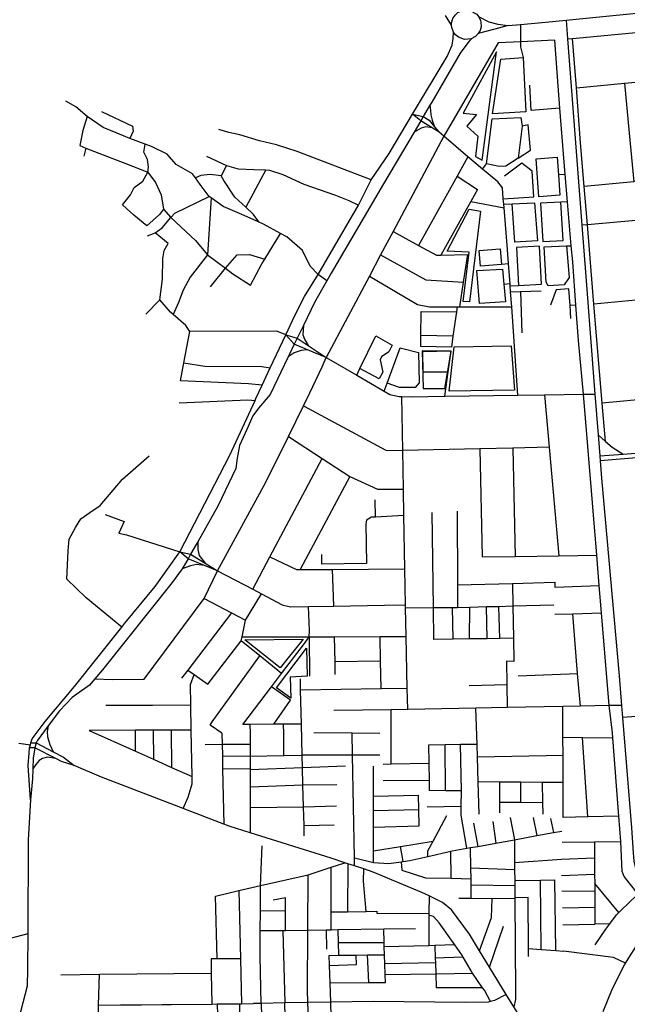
# Model space of a CAD drawing. Header units: millimetres. Extents: x 664923 to 767831, y 3118803 to 3207600.
# Tile 83 of 256: x 723628 to 724727, y 3144814 to 3146595. Entities that reach past the tile are written whole.
import ezdxf

# ---------------------------------------------------------------- set-up
doc = ezdxf.new("R2010")
doc.units = ezdxf.units.MM
for name, color, linetype in [('buildings', 5, 'Continuous'), ('parks', 8, 'Continuous'), ('roads_2', 2, 'Continuous'), ('roads_3', 3, 'Continuous')]:
    doc.layers.add(name, color=color, linetype=linetype)

msp = doc.modelspace()

# ---------------------------------------------------------------- linework, layer by layer
at = {"layer": 'buildings'}
msp.add_lwpolyline([(724357.64, 3145928.09), (724397.07, 3145927.8), (724408.36, 3145995.48), (724355.81, 3145996.05), (724357.64, 3145928.09)], close=True, dxfattribs=at)
at = {"layer": 'parks'}
for points in [[(724464.89, 3146341.26), (724490.93, 3146537.05), (724430.39, 3146425.83), (724454.62, 3146423.41), (724436.84, 3146402.48), (724456.71, 3146384.39), (724452.38, 3146347.95), (724464.89, 3146341.26)], [(724401.42, 3146176.69), (724440.98, 3146252.49), (724461.95, 3146248.65), (724442.04, 3146084.91), (724430.43, 3146085.08), (724441.3, 3146174.56), (724401.42, 3146176.69)], [(724414.2, 3146003.16), (724517.06, 3146004.93), (724523.23, 3145925.01), (724404.9, 3145923.13), (724414.2, 3146003.16)], [(724034.84, 3145472.93), (724140.82, 3145473.99), (724098.85, 3145422.58), (724034.84, 3145472.93)], [(724092.68, 3145386.27), (724146.85, 3145457.78), (724147.66, 3145407.59), (724117.06, 3145405.38), (724118.06, 3145367.43), (724092.68, 3145386.27)]]:
    msp.add_lwpolyline(points, close=True, dxfattribs=at)
at = {"layer": 'roads_2'}
for points in [[(724511.86, 3146584.64), (724534.13, 3146586.69), (724579.52, 3146590.87), (724616.52, 3146594.59), (724986.08, 3146631.68), (725169.07, 3146647.47), (725347.04, 3146662.84), (725419.67, 3146669.11), (725725.1, 3146695.49)], [(724429.6, 3146612.01), (724441.19, 3146612.27), (724454.75, 3146605.16), (724458.19, 3146601.09), (724461.57, 3146594.24), (724462.45, 3146590.69), (724462.64, 3146582.61), (724460.83, 3146575.81), (724457.54, 3146570.04), (724452.38, 3146564.82), (724444.76, 3146560.72), (724433, 3146559.41), (724421.61, 3146563.38), (724416.25, 3146567.8), (724412.69, 3146572.59), (724409.5, 3146581.22), (724409.39, 3146585.07), (724409.28, 3146589.45), (724411.77, 3146597.71), (724415.59, 3146603.49), (724420.77, 3146608.1), (724429.6, 3146612.01)], [(724458.19, 3146601.09), (724476.48, 3146591.66), (724492.76, 3146586.99), (724511.86, 3146584.64)], [(724616.52, 3146594.59), (724619.15, 3146560.55), (724645.22, 3146223.27), (724652.41, 3146130.25), (724668.92, 3145917.74), (724674.65, 3145843.93), (724677.6, 3145805.9), (724678.27, 3145797.23), (724680.72, 3145765.82), (724712.5, 3145407.7), (724716.91, 3145354.4), (724718.74, 3145332.27), (724735.26, 3145132.83), (724738.14, 3145087.68), (724739.12, 3145072.29), (724743.5, 3145054.48), (724766.46, 3145029.87), (724781.49, 3145015.21), (724792.12, 3145004.86), (724804.9, 3144991.3)], [(723646.97, 3145183.42), (723643.15, 3145245.64), (723644.41, 3145268.27), (723645.35, 3145277.59), (723646.88, 3145283.3), (723647.74, 3145286.55), (723650.14, 3145293.76), (723673.65, 3145325.44), (723726.56, 3145388.74), (723812.33, 3145496.1), (723817.8, 3145502.95), (723872.66, 3145569.29), (723917.23, 3145632.42), (724007.75, 3145807.09), (724053.73, 3145906.32), (724055.24, 3145909.58), (724066.44, 3145933.67), (724081.19, 3145965.37), (724109.02, 3146025.22), (724125.31, 3146060.27), (724143.11, 3146094.27), (724167.62, 3146134.47), (724189.45, 3146171.74), (724241.05, 3146259.51), (724263.83, 3146305.21), (724296.21, 3146353.36), (724338.8, 3146424.34), (724401.27, 3146528.44), (724410.14, 3146548.98), (724411.91, 3146561.12), (724412.69, 3146572.59)], [(724511.86, 3146584.64), (724487.35, 3146577.91), (724457.54, 3146570.04)], [(724444.76, 3146560.72), (724440.71, 3146555.78), (724424.71, 3146534.51), (724373.31, 3146446.06), (724370.15, 3146440.7), (724357.86, 3146419.83), (724353.55, 3146412.5), (724341.46, 3146391.98), (724286.17, 3146298.07), (724191.58, 3146136.44), (724183.66, 3146122.58), (724161.19, 3146083.25), (724141.04, 3146041.83), (724129.96, 3146019.06), (724124.67, 3146008.16), (724115.17, 3145988.64), (724113.39, 3145984.96), (724080.66, 3145917.04), (724060.07, 3145892.46), (724049.8, 3145878.16), (724038.71, 3145853.76), (724025.69, 3145824.48), (724021.06, 3145802.02), (724019, 3145782.84), (723986.04, 3145714.68), (723949.73, 3145650.69), (723946.83, 3145645.6), (723936.89, 3145627.94), (723932.34, 3145619.86), (723921.93, 3145601.39), (723903.76, 3145577.07), (723777.49, 3145419.05), (723763.27, 3145402.3), (723753.85, 3145391.23), (723722.47, 3145368.69), (723699.42, 3145344.87), (723679.18, 3145317.72), (723658.9, 3145290.51), (723657.58, 3145286.4), (723654.93, 3145277.4), (723652.05, 3145258.73), (723651.4, 3145239.8), (723650.76, 3145221.37), (723646.97, 3145183.42)], [(724677.6, 3145805.9), (724719.86, 3145809.2), (724830.82, 3145817.86), (724863.11, 3145820.39), (724952.33, 3145827.58), (725049.59, 3145835.44), (725211.24, 3145848.5), (725308.16, 3145856.14), (725424.9, 3145865.34), (725447.16, 3145867.1), (725561.62, 3145877.07), (725677.23, 3145887.16), (725767.22, 3145895), (725812.08, 3145898.91)], [(725812.93, 3145888.67), (725768.07, 3145885.08), (725678.11, 3145877.88), (725562.27, 3145868.63), (725425.67, 3145857.7), (725308.81, 3145848.36), (725211.66, 3145840.58), (725070.56, 3145829.08), (725050.31, 3145827.42), (724862.36, 3145812.1), (724831.5, 3145809.6), (724678.27, 3145797.23)], [(723679.18, 3145317.72), (723677.23, 3145306.91), (723677.82, 3145297.54), (723681.92, 3145283.74), (723688.07, 3145270.48)], [(723725.99, 3145245.54), (723703.15, 3145253), (723692.8, 3145258.23), (723654.93, 3145277.4), (723645.35, 3145277.59)], [(723647.74, 3145286.55), (723657.58, 3145286.4), (723688.07, 3145270.48), (723706.83, 3145260.68), (723725.99, 3145245.54)], [(723692.8, 3145258.23), (723678.11, 3145260.68), (723668.72, 3145258.32), (723662.77, 3145254.67), (723656.75, 3145247.76), (723651.4, 3145239.8)], [(724557.55, 3144749.73), (724549.16, 3144765.07), (724535.36, 3144787.56), (724522.2, 3144809.01), (724508.43, 3144831.46), (724478.08, 3144880.93), (724460.17, 3144910.13), (724441.6, 3144940.4), (724409.24, 3144984.22), (724392.94, 3144997.75), (724368.5, 3145009.52), (724355.27, 3145015.89), (724267.55, 3145052.89), (724250.69, 3145058.4), (724233.57, 3145064.01), (724221.61, 3145067.92), (724216.18, 3145069.69), (724191.33, 3145077.83), (724044.97, 3145123.86), (724007, 3145135.8), (723996.85, 3145139.7), (723923.39, 3145167.93), (723775.61, 3145224.71), (723725.99, 3145245.54)], [(723646.97, 3145183.42), (723643.11, 3145111.19), (723642.17, 3144941.11), (723641.82, 3144876.83), (723641.25, 3144846.31), (723628.8, 3144799.87), (723605.92, 3144714.51), (723592.17, 3144672.69), (723572.22, 3144612.09), (723564.39, 3144587.88), (723521.37, 3144457.57), (723514.31, 3144436.8), (723464.37, 3144290.75), (723447.56, 3144262.08), (723441.04, 3144250.96), (723412.97, 3144220.65)], [(724683.94, 3144800.33), (724700.69, 3144842.02), (724722.13, 3144884.92), (724723.99, 3144887.86), (724749.84, 3144928.84)]]:
    msp.add_lwpolyline(points, dxfattribs=at)
at = {"layer": 'roads_3'}
for points in [[(724619.15, 3146560.55), (724628.41, 3146561.43), (724806.88, 3146578.3), (724835.91, 3146581.04), (724900.03, 3146586.31), (724989.23, 3146593.65), (725094.47, 3146602.31), (725171.95, 3146608.36), (725349.22, 3146622.23), (725374.58, 3146624.21), (725439.58, 3146629.03), (725682.78, 3146647.1)], [(724409.39, 3146585.07), (724398.04, 3146602.94)], [(724534.13, 3146586.69), (724533.81, 3146555.04)], [(724493.8, 3146553.13), (724395.18, 3146384.41)], [(724533.81, 3146555.04), (724534.17, 3146546.01), (724538.99, 3146526.86), (724543.57, 3146428.44), (724483.49, 3146424.8), (724498.43, 3146523.97), (724538.99, 3146526.86)], [(724596.53, 3146558.02), (724533.81, 3146555.04), (724493.8, 3146553.13)], [(724648.11, 3145917.44), (724639.31, 3146014.79), (724634.2, 3146078.47), (724628.73, 3146156.88), (724625.55, 3146186.03), (724619.13, 3146265.88), (724615.17, 3146315.24), (724605.52, 3146435.19), (724602.27, 3146475.68), (724596.53, 3146558.02)], [(724687.85, 3145832.12), (724682.03, 3145901.13), (724666.87, 3146080.41), (724655.09, 3146224.14), (724649.44, 3146293.13), (724642.97, 3146372.29), (724635.29, 3146472.09), (724628.41, 3146561.43)], [(724635.29, 3146472.09), (724722.42, 3146480.22), (724814.86, 3146488.87)], [(724605.52, 3146435.19), (724553.38, 3146431.13), (724550.96, 3146476.49)], [(724722.42, 3146480.22), (724730.91, 3146389.63), (724739.13, 3146301.9)], [(724183.66, 3146122.58), (724167.62, 3146134.47), (724153.59, 3146149.38), (724139.32, 3146177.59), (724111, 3146202.26), (724099.51, 3146208.45), (724068.59, 3146225.11), (724060.76, 3146228.73), (724029.77, 3146243.04), (723995.84, 3146257.21), (723974.27, 3146272.75), (723970.35, 3146275.58), (723954.09, 3146296.82), (723945.85, 3146308.87), (723940.56, 3146316.57), (723911.05, 3146333.13), (723894.64, 3146351.87), (723865.95, 3146365.56), (723854.58, 3146369.9), (723826.83, 3146380.48), (723815.5, 3146384.8), (723778.84, 3146400.47), (723749.84, 3146420.12), (723729.26, 3146437.42), (723710.76, 3146447.58)], [(723775.58, 3146429.25), (723831.99, 3146402.63), (723832.92, 3146393.6), (723826.83, 3146380.48)], [(724370.15, 3146440.7), (724370.98, 3146431.25), (724371.49, 3146422.81), (724373.92, 3146413.55), (724378.27, 3146401.63)], [(723749.84, 3146420.12), (723741.62, 3146394.95), (723736.14, 3146367.33), (723747.43, 3146362.96), (723817.58, 3146335.78), (723859.48, 3146319.64), (723873.57, 3146300.49), (723883.85, 3146278.36), (723887.63, 3146252.46), (723880.66, 3146242.51), (723857.45, 3146222.45), (723833.88, 3146241.81), (723813.38, 3146260.18)], [(724338.8, 3146424.34), (724357.86, 3146419.83), (724368.55, 3146413.27), (724378.27, 3146401.63), (724386.6, 3146391.66)], [(724386.6, 3146391.66), (724374.04, 3146399.35), (724361.91, 3146406.76), (724353.55, 3146412.5), (724338.8, 3146424.34)], [(724465.4, 3146325.07), (724472.25, 3146334.54), (724482.88, 3146415.93), (724534.86, 3146418.27), (724536.91, 3146402.54), (724530.08, 3146344.69), (724507.72, 3146330.21), (724495.75, 3146329.41), (724472.25, 3146334.54)], [(724263.83, 3146305.21), (724129.68, 3146356.86), (724092.24, 3146368.64), (724061.65, 3146375.75), (724026.15, 3146386.62), (724006.25, 3146391.05), (723987.78, 3146396.48)], [(724374.04, 3146399.35), (724362.88, 3146401.26), (724354.08, 3146399.02), (724341.46, 3146391.98)], [(724530.08, 3146344.69), (724552.42, 3146359.35), (724547.69, 3146404.86), (724536.91, 3146402.54)], [(724395.18, 3146384.41), (724303.35, 3146211.84), (724280.84, 3146169.52), (724260.52, 3146131.33), (724182.05, 3145983.84)], [(724529.55, 3145915.77), (724518.19, 3146075.5), (724516.27, 3146102.57), (724515.48, 3146113.54), (724515.19, 3146117.63), (724512.65, 3146153.3), (724510.8, 3146179.35), (724504.39, 3146254.85), (724503.82, 3146261.44), (724503.01, 3146270.97), (724501.32, 3146290.9), (724492.77, 3146301.96), (724465.4, 3146325.07), (724439.01, 3146347.38), (724395.18, 3146384.41), (724386.6, 3146391.66)], [(723747.43, 3146362.96), (723743.75, 3146348.22)], [(723813.38, 3146260.18), (723828.15, 3146278.26), (723834.67, 3146291.85), (723850.31, 3146303.12), (723859.48, 3146319.64), (723860.47, 3146328.52), (723859.05, 3146342.34), (723852.41, 3146355.49), (723854.58, 3146369.9)], [(723965.69, 3146348.4), (724001.59, 3146331.58), (724022.98, 3146325.45), (724051.62, 3146324.45), (724073.12, 3146323.39), (724079.88, 3146323.07), (724103.82, 3146315.05), (724141.87, 3146297.89), (724199.31, 3146277.62), (724223.08, 3146267.88), (724241.05, 3146259.51)], [(724439.01, 3146347.38), (724419.32, 3146312.05), (724349.42, 3146186.67)], [(724615.17, 3146315.24), (724602.64, 3146314.33), (724605.35, 3146277.49), (724567.26, 3146274.7), (724562.17, 3146343.52), (724600.27, 3146346.31), (724602.64, 3146314.33)], [(724001.59, 3146331.58), (723992.46, 3146312.94)], [(724073.12, 3146323.39), (724036.75, 3146255.9)], [(724503.01, 3146270.97), (724558, 3146274.51), (724555, 3146320.93), (724536.24, 3146335.38), (724505.36, 3146312.27)], [(724060.76, 3146228.73), (724050.26, 3146243.43), (724036.75, 3146255.9), (724017, 3146274.15), (723996.89, 3146304.56), (723992.46, 3146312.94), (723972.31, 3146314.87), (723955.7, 3146313.59), (723945.85, 3146308.87)], [(724419.32, 3146312.05), (724456.17, 3146287.69), (724444.34, 3146266.52), (724389.93, 3146169.2)], [(724875.58, 3146315.22), (724739.13, 3146301.9), (724649.44, 3146293.13)], [(723859.12, 3146204.27), (723872.59, 3146209.47), (723885.19, 3146218.55), (723901.07, 3146237.51), (723908.47, 3146245.16), (723970.35, 3146275.58)], [(723974.27, 3146272.75), (723967.34, 3146169.9)], [(723887.63, 3146252.46), (723901.07, 3146237.51), (723945.76, 3146195.84), (723967.34, 3146169.9)], [(724444.34, 3146266.52), (724504.39, 3146254.85)], [(724503.82, 3146261.44), (724519.05, 3146262.16), (724559.46, 3146264.06), (724565.03, 3146195.09), (724524.07, 3146192.77), (724519.05, 3146262.16)], [(724619.13, 3146265.88), (724607.25, 3146265.21), (724570.47, 3146263.13), (724574.39, 3146193.89), (724611.18, 3146195.97), (724607.25, 3146265.21)], [(724881.06, 3146243.56), (724742.81, 3146231.83), (724655.09, 3146224.14), (724645.22, 3146223.27)], [(723935.55, 3146031.15), (723928, 3146041.77), (723905.06, 3146062.02), (723900.46, 3146066.07), (723881.47, 3146088.03), (723885.79, 3146125.63), (723886.43, 3146162.97), (723889.24, 3146177.84), (723896.36, 3146190.28), (723872.59, 3146209.47)], [(723967.34, 3146169.9), (723999.79, 3146145.55), (724013.06, 3146135.36), (724045.55, 3146114.62), (724066.09, 3146153.68), (724071.2, 3146162.06), (724099.51, 3146208.45)], [(724303.35, 3146211.84), (724349.42, 3146186.67), (724381.8, 3146168.97), (724389.93, 3146169.2), (724438.46, 3146170.57)], [(724512.65, 3146153.3), (724499.81, 3146152.25), (724461.68, 3146149.1), (724459.32, 3146177.42), (724497.46, 3146180.55), (724499.81, 3146152.25)], [(724515.48, 3146113.54), (724530.77, 3146114.39), (724572.3, 3146116.65), (724568.51, 3146185.32), (724526.99, 3146183.04), (724530.77, 3146114.39)], [(724577.03, 3146184.34), (724617.43, 3146185.89), (724622, 3146128.44), (724613.16, 3146115.58), (724584.38, 3146113.49), (724580.76, 3146120.54), (724577.03, 3146184.34)], [(724617.43, 3146185.89), (724625.55, 3146186.03)], [(723967.34, 3146169.9), (723936.39, 3146129.48), (723923.3, 3146105.57), (723914.82, 3146083.67), (723905.06, 3146062.02)], [(723972.67, 3146111.96), (723999.79, 3146145.55), (724021.02, 3146169.6), (724043.44, 3146170.3), (724071.2, 3146162.06)], [(724280.84, 3146169.52), (724362.52, 3146124.8), (724430.86, 3146120.18)], [(724424.15, 3146075.65), (724430.86, 3146120.18), (724438.46, 3146170.57)], [(724454.82, 3146141.5), (724501.38, 3146144.12), (724503.94, 3146116.8), (724506.96, 3146084.58), (724459.82, 3146081.95), (724454.82, 3146141.5)], [(724260.52, 3146131.33), (724347.93, 3146079.96), (724369.35, 3146075.74), (724419.57, 3146075.65), (724424.15, 3146075.65), (724518.19, 3146075.5)], [(724503.94, 3146116.8), (724515.19, 3146117.63)], [(724624.96, 3146054.43), (724623.74, 3146078.06), (724621.42, 3146108.23), (724598.83, 3146106.26), (724588.33, 3146078.54)], [(724516.27, 3146102.57), (724534.09, 3146103.15), (724571.4, 3146104.4)], [(724534.09, 3146103.15), (724536.67, 3146028.89)], [(723881.47, 3146088.03), (723855.95, 3146062.68)], [(724419.57, 3146075.65), (724418.27, 3146066.77), (724411.89, 3146022.87), (724408.91, 3146002.43), (724353.5, 3146003.82), (724353.72, 3146023.55), (724354.21, 3146067.1), (724418.27, 3146066.77)], [(724634.2, 3146078.47), (724623.74, 3146078.06)], [(724755.72, 3146089.06), (724666.87, 3146080.41)], [(724141.04, 3146041.83), (724140.09, 3146025.28), (724143.91, 3146015.7), (724149.64, 3146005.86)], [(724066.44, 3145933.67), (724041.98, 3145936.4), (723918.49, 3145941.55), (723924.78, 3145974.61), (723935.55, 3146031.15)], [(724109.02, 3146025.22), (724092.78, 3146031.63), (723935.55, 3146031.15)], [(724109.02, 3146025.22), (724129.96, 3146019.06), (724149.64, 3146005.86), (724182.05, 3145983.84)], [(724182.05, 3145983.84), (724148.27, 3145997.56), (724124.67, 3146008.16), (724109.02, 3146025.22)], [(724237.64, 3145951.82), (724243.5, 3145963.95), (724272.17, 3146023.36), (724302.03, 3146006.38), (724295.83, 3145994.14), (724282.61, 3145985.05), (724280.11, 3145979.7), (724284.63, 3145957.34), (724278.29, 3145945.65), (724243.5, 3145963.95)], [(724411.89, 3146022.87), (724353.72, 3146023.55)], [(724287.49, 3145923.13), (724292.92, 3145937.75), (724316.49, 3146001.21), (724349.74, 3145992.73), (724350.65, 3145938.05), (724343.15, 3145929.74), (724315.26, 3145929.49), (724292.92, 3145937.75)], [(723985.59, 3145598.18), (724073.34, 3145758.42), (724113.91, 3145840.74), (724141.38, 3145896.49), (724152.98, 3145920.01), (724174.97, 3145967.35), (724182.05, 3145983.84)], [(724148.27, 3145997.56), (724137.34, 3145996.77), (724124.24, 3145992.21), (724113.39, 3145984.96)], [(724182.05, 3145983.84), (724237.64, 3145951.82), (724287.49, 3145923.13), (724297.79, 3145917.2), (724314.29, 3145913.37), (724319.28, 3145913.3), (724336.61, 3145913.06), (724397.34, 3145913.91), (724529.55, 3145915.77), (724577.57, 3145916.45), (724648.11, 3145917.44), (724668.92, 3145917.74)], [(724397.34, 3145913.91), (724403.31, 3145958.08), (724408.36, 3145995.48), (724356.56, 3145993.95), (724357.11, 3145957.77), (724403.31, 3145958.08)], [(723924.78, 3145974.61), (723962.86, 3145968.18), (724065.95, 3145967.83), (724081.19, 3145965.37)], [(724330.39, 3145347.05), (724328.95, 3145385.58), (724327.07, 3145479.25), (724326.03, 3145530.75), (724325.92, 3145536.11), (724324.77, 3145601.5), (724323.07, 3145698.17), (724322.23, 3145745.87), (724321, 3145815.86), (724319.28, 3145913.3)], [(724577.57, 3145916.45), (724585.93, 3145821.63), (724603.22, 3145625.34)], [(724694.76, 3145353.98), (724680.86, 3145521.86), (724676.75, 3145571.47), (724672.2, 3145626.48), (724648.11, 3145917.44)], [(724942.97, 3145925.8), (724902.27, 3145921.95), (724834.75, 3145915.57), (724771.93, 3145909.63), (724682.03, 3145901.13)], [(723915.96, 3145901.67), (724040.21, 3145907.3), (724053.73, 3145906.32)], [(724141.38, 3145896.49), (724290.25, 3145816.5), (724321, 3145815.86)], [(724113.91, 3145840.74), (724175.17, 3145801.06), (724225.19, 3145768.67), (724275.17, 3145745.71), (724322.23, 3145745.87)], [(724674.65, 3145843.93), (724687.85, 3145832.12), (724699.79, 3145821.45), (724719.86, 3145809.2)], [(723812.33, 3145496.1), (723747.55, 3145548.93), (723712.73, 3145582.62), (723715.17, 3145634.35), (723716.81, 3145655.47), (723728.39, 3145676.09), (723737.99, 3145692.26), (723754.19, 3145703.46), (723773.43, 3145716.06), (723813.89, 3145764.09), (723861.63, 3145805.81)], [(724585.93, 3145821.63), (724520.06, 3145820.2), (724460.74, 3145818.9), (724321, 3145815.86)], [(724460.74, 3145818.9), (724464.84, 3145623.06)], [(724520.06, 3145820.2), (724524.28, 3145624.04)], [(724049.52, 3145564.68), (724080.61, 3145623.17), (724175.17, 3145801.06)], [(724225.19, 3145768.67), (724134.96, 3145600.25)], [(724271.87, 3145695.23), (724271.1, 3145726.68)], [(723782.14, 3145699.86), (723816.57, 3145687.18), (723807.27, 3145666.06), (723821.14, 3145662.92), (723917.23, 3145632.42)], [(724323.07, 3145698.17), (724271.87, 3145695.23), (724264.59, 3145694.82), (724255.5, 3145689.81), (724253.89, 3145682.88), (724255.25, 3145611.5), (724174.65, 3145609.79), (724174.67, 3145627.21)], [(724377.35, 3145473.47), (724376.55, 3145531.53), (724374.19, 3145703.7)], [(724419.27, 3145705.78), (724420.13, 3145572.47), (724420.13, 3145531.86)], [(723949.73, 3145650.69), (723949.83, 3145636.31), (723952.64, 3145625.5), (723963.39, 3145611.75)], [(723985.59, 3145598.18), (723962.03, 3145607.77), (723932.34, 3145619.86), (723917.23, 3145632.42)], [(723917.23, 3145632.42), (723936.89, 3145627.94), (723963.39, 3145611.75), (723985.59, 3145598.18)], [(724464.84, 3145623.06), (724524.28, 3145624.04), (724603.22, 3145625.34), (724672.2, 3145626.48)], [(723962.03, 3145607.77), (723947.39, 3145609.53), (723936.69, 3145607.25), (723921.93, 3145601.39)], [(724080.61, 3145623.17), (724128.34, 3145600.2), (724134.96, 3145600.25), (724193.44, 3145600.63), (724324.77, 3145601.5)], [(723763.27, 3145402.3), (723795.76, 3145401.06), (723852.73, 3145401.9), (723961.73, 3145547.71), (723985.59, 3145598.18)], [(723985.59, 3145598.18), (724049.52, 3145564.68), (724065.23, 3145556.45), (724102.91, 3145536.7), (724117.9, 3145532.84), (724150.59, 3145533.39), (724195.87, 3145534.17), (724287.95, 3145535.73), (724325.92, 3145536.11)], [(724193.44, 3145600.63), (724195.87, 3145534.17)], [(724420.13, 3145572.47), (724519.62, 3145575.14), (724596.22, 3145577.2), (724596.39, 3145568.41), (724676.75, 3145571.47)], [(724519.62, 3145575.14), (724520.3, 3145534.3), (724521.29, 3145475.97), (724522, 3145434.16), (724508.98, 3145434.61), (724509.61, 3145392.38), (724510.23, 3145350.46)], [(723967.98, 3145392.58), (724028.73, 3145471.01), (724030.27, 3145478.42), (724036.52, 3145508.6), (724065.23, 3145556.45)], [(723961.73, 3145547.71), (724010.83, 3145522.03), (724036.52, 3145508.6)], [(724010.83, 3145522.03), (723932.11, 3145418.46), (723920.43, 3145403.75)], [(724031.66, 3145319.91), (724083.2, 3145388.09), (724101.44, 3145412.22), (724142.79, 3145466.32), (724151.4, 3145478.57), (724152.16, 3145489.92), (724150.59, 3145533.39)], [(724326.03, 3145530.75), (724376.55, 3145531.53), (724410.85, 3145531.78), (724420.13, 3145531.86), (724442.22, 3145532.39), (724472.38, 3145533.13), (724494.75, 3145533.68), (724520.3, 3145534.3), (724594.62, 3145536.11)], [(724411.96, 3145474.07), (724410.85, 3145531.78)], [(724441.95, 3145474.59), (724442.22, 3145532.39)], [(724473.85, 3145475.14), (724472.38, 3145533.13)], [(724496.9, 3145475.55), (724494.75, 3145533.68)], [(724596.32, 3145519.25), (724628.57, 3145520.03), (724680.86, 3145521.86)], [(724642.85, 3145352.99), (724637.21, 3145412.04), (724628.57, 3145520.03)], [(724101.44, 3145412.22), (724062, 3145444.11), (724028.73, 3145471.01)], [(724030.27, 3145478.42), (724151.4, 3145478.57), (724196.84, 3145478.75), (724279.97, 3145479.08), (724327.07, 3145479.25)], [(724151.4, 3145478.57), (724151.87, 3145407.13)], [(724196.84, 3145478.75), (724197.72, 3145433.13), (724198.15, 3145410.2)], [(724282.01, 3145384.92), (724280.94, 3145434.72), (724279.97, 3145479.08)], [(724521.29, 3145475.97), (724496.9, 3145475.55), (724473.85, 3145475.14), (724441.95, 3145474.59), (724411.96, 3145474.07), (724377.35, 3145473.47)], [(723993.54, 3145304.29), (723972.03, 3145318.85), (723975.68, 3145324.93), (724062, 3145444.11)], [(724280.94, 3145434.72), (724197.72, 3145433.13)], [(723932.11, 3145418.46), (723943.18, 3145410.48), (723967.98, 3145392.58)], [(723923.39, 3145167.93), (723932.22, 3145188.23), (723939.86, 3145212.52), (723939.61, 3145225.7), (723938.01, 3145309.83), (723937.16, 3145354.71), (723936.44, 3145392.26), (723943.18, 3145410.48)], [(724142.67, 3145118.31), (724142.2, 3145136.84), (724141.32, 3145170.98), (724140.32, 3145210.23), (724139.51, 3145242.18), (724138.94, 3145264.12), (724137.5, 3145320.75), (724135.92, 3145382.87), (724135.55, 3145402.51)], [(724529.78, 3145408.09), (724637.21, 3145412.04)], [(724087.43, 3145320.35), (724117.48, 3145363.84), (724083.2, 3145388.09)], [(724135.92, 3145382.87), (724282.01, 3145384.92), (724328.95, 3145385.58)], [(724440.95, 3145390.56), (724509.61, 3145392.38)], [(725322.2, 3145352.99), (725284.13, 3145359.36), (725260.62, 3145363.15), (725214.11, 3145365.55), (725198.08, 3145366.38), (725150.7, 3145363.05), (725024.17, 3145354.16), (724976.99, 3145350.86), (724958.35, 3145349.51), (724870.74, 3145343.21), (724777.59, 3145336.51), (724718.74, 3145332.27)], [(723937.16, 3145354.71), (723867.74, 3145354.54), (723783.2, 3145354.28)], [(724330.39, 3145347.05), (724299.93, 3145346.61), (724196.43, 3145345.14)], [(724300.07, 3145248.52), (724299.99, 3145304.27), (724299.93, 3145346.61)], [(724716.91, 3145354.4), (724694.76, 3145353.98), (724642.85, 3145352.99), (724610.64, 3145352.37), (724510.23, 3145350.46), (724453.39, 3145349.38), (724330.39, 3145347.05)], [(724459.25, 3145157.75), (724457.47, 3145215.88), (724456.1, 3145260.83), (724455.38, 3145283.8), (724453.39, 3145349.38)], [(724611.52, 3145151.56), (724611.24, 3145214.66), (724611.03, 3145264.01), (724610.89, 3145296.7), (724610.64, 3145352.37)], [(724747.34, 3145012.95), (724721.96, 3145044.6), (724718.11, 3145053.56), (724715.85, 3145108.17), (724712.36, 3145153.75), (724701.5, 3145295.79), (724700.82, 3145304.76), (724694.76, 3145353.98)], [(723938.01, 3145309.83), (723901.47, 3145309.65), (723868.86, 3145309.47), (723837.23, 3145309.31), (723753.12, 3145308.88)], [(723753.12, 3145308.88), (723837.3, 3145271.33), (723869.55, 3145256.94), (723902.59, 3145242.2), (723939.61, 3145225.7)], [(723837.3, 3145271.33), (723837.23, 3145309.31)], [(723868.86, 3145309.47), (723869.55, 3145256.94)], [(723901.47, 3145309.65), (723902.59, 3145242.2)], [(724137.5, 3145320.75), (724105.16, 3145320.5), (724087.43, 3145320.35), (724044.37, 3145320.01), (724031.66, 3145319.91)], [(724044.37, 3145320.01), (724044.53, 3145303.53), (724044.58, 3145284.39), (724044.63, 3145262.57), (724044.69, 3145239.99), (724044.69, 3145238.17), (724044.77, 3145206.23), (724044.86, 3145169.64), (724044.97, 3145123.86)], [(724105.57, 3145263.58), (724105.79, 3145303.51), (724105.16, 3145320.5)], [(723993.54, 3145304.29), (723993.94, 3145284.02), (723994.37, 3145263.18), (723994.83, 3145239.73), (723996.85, 3145139.7)], [(724159.92, 3145305.4), (724229.61, 3145304.84), (724279.39, 3145304.44)], [(724233.57, 3145064.01), (724233.32, 3145078.8), (724230.27, 3145264.45), (724229.61, 3145304.84)], [(724610.89, 3145296.7), (724646.52, 3145296.35), (724701.5, 3145295.79)], [(724656.14, 3145152.53), (724646.52, 3145296.35)], [(723626.21, 3145285.98), (723646.88, 3145283.3)], [(723963.37, 3145283.79), (723993.94, 3145284.02), (724044.58, 3145284.39)], [(724455.38, 3145283.8), (724425.71, 3145283.41), (724397.75, 3145283.04), (724367.7, 3145282.63), (724368.14, 3145249.67)], [(724398.34, 3145200.01), (724397.75, 3145283.04)], [(724426.67, 3145155.67), (724426.84, 3145171.74), (724427.14, 3145199.84), (724425.71, 3145283.41)], [(723994.37, 3145263.18), (724044.63, 3145262.57)], [(724044.63, 3145262.57), (724105.57, 3145263.58), (724138.94, 3145264.12)], [(724279.66, 3145264.6), (724230.27, 3145264.45), (724138.94, 3145264.12)], [(724611.03, 3145264.01), (724456.1, 3145260.83)], [(723994.83, 3145239.73), (724044.69, 3145239.99)], [(724044.69, 3145238.17), (724139.51, 3145242.18), (724217.5, 3145245.13)], [(724268.15, 3145070.43), (724268.14, 3145091.38), (724268.1, 3145134.12), (724268.08, 3145164.1), (724268.06, 3145190.22), (724268.03, 3145244.63)], [(724285.68, 3145248.28), (724300.07, 3145248.52), (724368.14, 3145249.67)], [(724368.14, 3145249.67), (724368.55, 3145218.46), (724368.8, 3145200.19)], [(724368.55, 3145218.46), (724285.52, 3145218.09)], [(724201.72, 3145210.91), (724140.32, 3145210.23), (724044.77, 3145206.23)], [(724427.14, 3145199.84), (724398.34, 3145200.01), (724368.8, 3145200.19)], [(724611.24, 3145214.66), (724573.25, 3145214.96), (724534.96, 3145215.26), (724496.95, 3145215.57), (724457.47, 3145215.88)], [(724496.79, 3145160.15), (724496.85, 3145179.45), (724496.95, 3145215.57)], [(724534.66, 3145179.2), (724534.96, 3145215.26)], [(724573.25, 3145214.96), (724573.93, 3145178.94), (724574.33, 3145157.48)], [(724268.06, 3145190.22), (724349.47, 3145191.77)], [(724350.52, 3145136.41), (724349.96, 3145165.91), (724349.47, 3145191.77)], [(724044.86, 3145169.64), (724141.32, 3145170.98), (724200.98, 3145172.59)], [(724268.08, 3145164.1), (724349.96, 3145165.91)], [(724426.84, 3145171.74), (724365.39, 3145170.33)], [(724496.85, 3145179.45), (724534.66, 3145179.2), (724573.93, 3145178.94)], [(724366.1, 3145080.9), (724366.41, 3145091.06), (724375.9, 3145108.88), (724400.5, 3145155.15)], [(724436.92, 3145095.95), (724426.67, 3145155.67)], [(724515.34, 3145151.71), (724523.14, 3145111.4)], [(724556.79, 3145151.53), (724563.9, 3145118.8)], [(724588.46, 3145149.69), (724593.96, 3145124.26)], [(724712.36, 3145153.75), (724656.14, 3145152.53), (724611.52, 3145151.56)], [(724142.2, 3145136.84), (724196.97, 3145138.12)], [(724268.1, 3145134.12), (724350.52, 3145136.41)], [(724448.83, 3145141.42), (724456.79, 3145099.35)], [(724483.85, 3145144.28), (724489.5, 3145105.3)], [(724233.32, 3145078.8), (724268.15, 3145070.43), (724295.66, 3145068.27), (724317.92, 3145071.39), (724321.65, 3145071.9), (724334.05, 3145073.64), (724366.1, 3145080.9), (724407.87, 3145090.36), (724410.49, 3145090.95), (724436.92, 3145095.95), (724443.54, 3145097.08), (724456.79, 3145099.35), (724489.5, 3145105.3), (724523.14, 3145111.4), (724563.9, 3145118.8), (724593.96, 3145124.26), (724608.69, 3145126.93)], [(724523.14, 3145111.4), (724523.42, 3145070.14), (724523.51, 3145057.69), (724523.65, 3145037.45), (724523.72, 3145027.7), (724523.87, 3145006.41), (724523.88, 3145004.77), (724525.09, 3144835.43), (724524.85, 3144822.25), (724522.2, 3144809.01)], [(724064.51, 3144815), (724062.61, 3144899.9), (724062.92, 3144946.86), (724063.15, 3144983.43), (724063.44, 3145028.22), (724066.15, 3145100.47)], [(724268.14, 3145091.38), (724316.76, 3145099.28), (724375.9, 3145108.88)], [(724321.65, 3145071.9), (724316.76, 3145099.28)], [(724444.78, 3145004.97), (724445.08, 3145029.37), (724444.82, 3145040.83), (724444.38, 3145060.34), (724443.54, 3145097.08)], [(724609.68, 3145106.88), (724667.79, 3145107.58), (724715.85, 3145108.17)], [(724667.79, 3145107.58), (724668.01, 3145078.5), (724668.23, 3145049.24), (724668.36, 3145032.36), (724668.46, 3145018.5), (724668.68, 3144989.22), (724668.91, 3144958.45)], [(724408.55, 3145041.64), (724407.87, 3145090.36)], [(724523.42, 3145070.14), (724608.01, 3145076.14), (724668.01, 3145078.5)], [(723981.98, 3145009.49), (724024.23, 3145019.2), (724063.44, 3145028.22), (724149.74, 3145048.05), (724191.34, 3145061.61), (724216.18, 3145069.69)], [(724191.29, 3144948.46), (724191.3, 3144980.66), (724191.34, 3145061.61)], [(724221.61, 3145067.92), (724221.04, 3144981.16)], [(724254.68, 3144981.72), (724249.77, 3145036.23), (724250.69, 3145058.4)], [(724317.92, 3145071.39), (724319, 3145056.49), (724362.18, 3145042.67), (724408.55, 3145041.64), (724444.82, 3145040.83)], [(724444.38, 3145060.34), (724523.51, 3145057.69)], [(724161.89, 3144237.85), (724157.69, 3144413.64), (724156.93, 3144445.19), (724156.51, 3144462.51), (724156.39, 3144482.5), (724156.19, 3144513.1), (724156.17, 3144516.16), (724156.06, 3144532.73), (724155.98, 3144546), (724155.95, 3144550.6), (724155.79, 3144578.33), (724155.61, 3144609.86), (724155.42, 3144642.76), (724155.28, 3144666.22), (724155.24, 3144672.91), (724154.58, 3144688.45), (724149.19, 3144816.78), (724148.25, 3144839.03), (724149.17, 3144947.72), (724149.74, 3145048.05)], [(724523.65, 3145037.45), (724570.23, 3145038.34), (724596.21, 3145038.83)], [(724597.86, 3144910.66), (724596.21, 3145038.83)], [(724608.57, 3145046.63), (724668.23, 3145049.24)], [(724523.72, 3145027.7), (724445.08, 3145029.37)], [(724571.46, 3144912.73), (724570.23, 3145038.34)], [(724712.38, 3144979.79), (724668.36, 3145032.36)], [(724669.14, 3144920.88), (724688.45, 3144949.8), (724695.81, 3144959.45), (724708.07, 3144975.54), (724712.38, 3144979.79), (724734.31, 3145001.42), (724747.34, 3145012.95), (724766.46, 3145029.87)], [(723984.94, 3144895.63), (723981.98, 3145009.49)], [(724024.23, 3145019.2), (724027.13, 3144895.96), (724029.04, 3144814.52)], [(724108.72, 3144947.31), (724108.74, 3144982.57), (724108.77, 3145006.04), (724086.32, 3145002.02)], [(724368.5, 3145009.52), (724368.36, 3144977.86), (724368.35, 3144974.99), (724368.24, 3144919.19)], [(724523.88, 3145004.77), (724482.58, 3145004.47), (724444.78, 3145004.97), (724422.24, 3145005.28)], [(724460.17, 3144910.13), (724481.51, 3144970.54), (724482.58, 3145004.47)], [(724548.51, 3144900.09), (724548.45, 3144914.48), (724548.1, 3145006.51), (724523.87, 3145006.41)], [(724609.11, 3145018.59), (724668.46, 3145018.5)], [(724610.42, 3144988.36), (724668.68, 3144989.22)], [(724063.15, 3144983.43), (724108.74, 3144982.57)], [(724191.3, 3144980.66), (724221.04, 3144981.16), (724254.68, 3144981.72), (724273.81, 3144982.05), (724274.28, 3144978.21), (724368.36, 3144977.86)], [(724480.08, 3144818.65), (724468.8, 3144838.94), (724465.1, 3144843.62), (724447.01, 3144869.62), (724430.47, 3144898.71), (724428.13, 3144902.82), (724414.96, 3144921.26), (724386.79, 3144960.72), (724376.71, 3144972.27), (724368.35, 3144974.99)], [(724149.17, 3144947.72), (724182.01, 3144948.3), (724191.29, 3144948.46), (724203.85, 3144948.69), (724286.62, 3144950.15)], [(724286.62, 3144950.15), (724343.97, 3144950.7)], [(724289.42, 3144853.23), (724288.97, 3144867.69), (724288.38, 3144886.55), (724287.87, 3144903.22), (724287.43, 3144917.27), (724287.22, 3144925.54), (724286.62, 3144950.15)], [(724478.08, 3144880.93), (724503.39, 3144955.1)], [(724610.76, 3144957.39), (724668.91, 3144958.45)], [(724695.81, 3144959.45), (724668.91, 3144958.45)], [(723642.17, 3144941.11), (723596.15, 3144928.71), (723546.87, 3144914.52), (723542.02, 3144913.21), (723509.15, 3144904.29), (723485.68, 3144898.74), (723468.65, 3144895.7), (723453.31, 3144894.39), (723431.42, 3144895.34), (723408.15, 3144897.62), (723377.36, 3144900.09), (723352.63, 3144906.76), (723365.36, 3144884.23), (723393.63, 3144852.47), (723430.07, 3144804.9), (723456.04, 3144766.9), (723473.63, 3144741.16), (723494.97, 3144714.71), (723501.96, 3144706.35), (723531.39, 3144686.51), (723550.34, 3144678.03), (723565.42, 3144674.92), (723592.17, 3144672.69)], [(724062.92, 3144946.86), (724103.69, 3144947.27), (724108.72, 3144947.31), (724149.17, 3144947.72)], [(724103.69, 3144947.27), (724107.23, 3144815.9)], [(724182.01, 3144948.3), (724182.86, 3144913.54)], [(724205.51, 3144902.3), (724204.69, 3144925.31), (724203.85, 3144948.69)], [(724204.69, 3144925.31), (724287.22, 3144925.54)], [(724414.96, 3144921.26), (724378.98, 3144919.67), (724368.24, 3144919.19), (724287.43, 3144917.27)], [(724378.98, 3144919.67), (724379.76, 3144896.92), (724380.06, 3144888.28), (724380.73, 3144868.8), (724381.61, 3144843.28)], [(724548.45, 3144914.48), (724571.46, 3144912.73), (724597.86, 3144910.66), (724612.2, 3144909.55)], [(724027.13, 3144895.96), (723984.94, 3144895.63), (723973.85, 3144895.55)], [(724187.92, 3144902.1), (724205.51, 3144902.3), (724236.66, 3144902.65), (724256.95, 3144902.88), (724287.87, 3144903.22)], [(724193.73, 3144688.49), (724190.58, 3144817.33), (724189.46, 3144852.68), (724188.48, 3144884), (724187.92, 3144902.1)], [(724188.48, 3144884), (724237.14, 3144885.35), (724236.66, 3144902.65)], [(724259.44, 3144853.07), (724256.95, 3144902.88)], [(724430.47, 3144898.71), (724379.76, 3144896.92)], [(724723.99, 3144887.86), (724702.67, 3144898.34), (724612.2, 3144909.55)], [(723973.85, 3144895.55), (723974.27, 3144869.96), (723975.2, 3144814.03)], [(724380.06, 3144888.28), (724288.38, 3144886.55)], [(723639.06, 3144403.67), (723663.85, 3144412.02), (723698.8, 3144425.97), (723710.27, 3144457.15), (723717.06, 3144475.57), (723729.07, 3144508.19), (723736.39, 3144528.07), (723751.95, 3144570.33), (723765.04, 3144601.58), (723767.87, 3144608.35), (723771.3, 3144624.89), (723772.83, 3144632.3), (723775.2, 3144692.77), (723775.56, 3144702.39), (723774.04, 3144714.81), (723769.61, 3144750.96), (723769.95, 3144804.06), (723770, 3144812.16), (723771.85, 3144867.84)], [(723702.04, 3144867.1), (723771.85, 3144867.84), (723974.27, 3144869.96)], [(724288.97, 3144867.69), (724380.73, 3144868.8), (724447.01, 3144869.62)], [(724189.46, 3144852.68), (724259.44, 3144853.07), (724289.42, 3144853.23)], [(724465.1, 3144843.62), (724381.61, 3144843.28)], [(724508.43, 3144831.46), (724487.14, 3144820.44), (724480.08, 3144818.65), (724475.59, 3144817.52), (724435.19, 3144816.55), (724267.26, 3144818.37), (724190.58, 3144817.33), (724149.19, 3144816.78)], [(723770, 3144812.16), (723810, 3144812.52), (723847.84, 3144812.87), (723884.96, 3144813.21), (723902.26, 3144813.36), (723975.2, 3144814.03), (723984.78, 3144814.12), (724026.14, 3144814.5), (724029.04, 3144814.52), (724050.93, 3144814.71)], [(723984.78, 3144814.12), (723987.54, 3144732.63), (723988.31, 3144709.95), (723991.43, 3144546.31)], [(724027.49, 3144733.57), (724026.14, 3144814.5)], [(724149.19, 3144816.78), (724107.23, 3144815.9), (724064.51, 3144815), (724050.93, 3144814.71)], [(724064.51, 3144815), (724067.82, 3144701.9), (724072.62, 3144693.91), (724073.74, 3144685.27), (724071.92, 3144669.07), (724074.61, 3144548.85)], [(724115.01, 3144549.82), (724113.49, 3144690.26), (724110.09, 3144716.75), (724107.23, 3144815.9)]]:
    msp.add_lwpolyline(points, dxfattribs=at)

doc.saveas('drawing.dxf')
